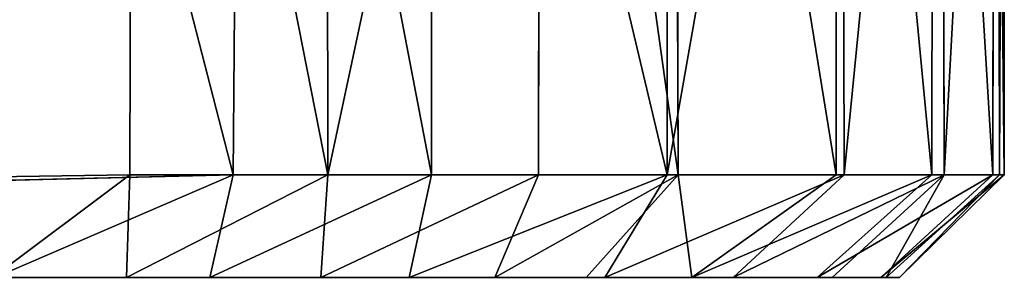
# Model space of a CAD drawing. Extents: x 0 to 35.8, y 0 to 27.5.
# Tile 12 of 256: x 5.362 to 6.097, y 0.707 to 0.9. Entities that reach past the tile are written whole.
import ezdxf

# ---------------------------------------------------------------- set-up
doc = ezdxf.new("R2010")
doc.units = 0
doc.header["$MEASUREMENT"] = 0
doc.layers.get('0').update_dxf_attribs({"color": 13, "linetype": 'CONTINUOUS'})
doc.layers.add('HDI8056C_KNOBS_-_1', color=252, linetype='CONTINUOUS')

# ---------------------------------------------------------------- blocks, each defined once
blk = doc.blocks.new('RGM8658UC_TRADECAD_V06_DXF')
at = {"layer": 'HDI8056C_KNOBS_-_1', "color": 0}
for p, q in [((5.4459, 1.5272, 3.8628), (5.4439, 0.7841, 3.865)), ((5.4459, 1.5272, 3.8628), (5.4439, 0.7841, 3.865)), ((5.5213, 0.7841, 1.9996), (5.5271, 1.5273, 2.0004)), ((5.5213, 0.7841, 1.9996), (5.5271, 1.5273, 2.0004)), ((5.592, 0.7841, 3.7921), (5.591, 1.5272, 3.7907)), ((5.592, 0.7841, 3.7921), (5.591, 1.5272, 3.7907)), ((5.6694, 1.5273, 2.0878), (5.6693, 0.7841, 2.0889)), ((5.6694, 1.5273, 2.0878), (5.6693, 0.7841, 2.0889)), ((5.7504, 1.5272, 3.6785), (5.7493, 0.7841, 3.6796)), ((5.7504, 1.5272, 3.6785), (5.7493, 0.7841, 3.6796)), ((5.8455, 0.7841, 2.2465), (5.8454, 1.5272, 2.2412)), ((5.8455, 0.7841, 2.2465), (5.8454, 1.5272, 2.2412)), ((5.8536, 0.7841, 3.5797), (5.8515, 1.5272, 3.5826)), ((5.8536, 0.7841, 3.5797), (5.8515, 1.5272, 3.5826)), ((5.9725, 1.5272, 3.4186), (5.9716, 0.7841, 3.418)), ((5.9725, 1.5272, 3.4186), (5.9716, 0.7841, 3.418)), ((5.9776, 0.7841, 2.4289), (5.976, 1.5271, 2.4296)), ((5.9776, 0.7841, 2.4289), (5.976, 1.5271, 2.4296)), ((6.0432, 0.7841, 3.2561), (6.0441, 1.5272, 3.2554)), ((6.0432, 0.7841, 3.2561), (6.0441, 1.5272, 3.2554)), ((6.0507, 1.5272, 2.6173), (6.0524, 0.7841, 2.6179)), ((6.0507, 1.5272, 2.6173), (6.0524, 0.7841, 2.6179)), ((6.0898, 1.5272, 3.0963), (6.0888, 0.7841, 3.0984)), ((6.0898, 1.5272, 3.0963), (6.0888, 0.7841, 3.0984)), ((6.0937, 0.7841, 2.7947), (6.0928, 1.5272, 2.7938)), ((6.0937, 0.7841, 2.7947), (6.0928, 1.5272, 2.7938)), ((6.0968, 1.5272, 2.9388), (6.0973, 0.7841, 2.9401)), ((6.0968, 1.5272, 2.9388), (6.0973, 0.7841, 2.9401)), ((5.5213, 0.7841, 1.9996), (5.3077, 0.7789, 1.9346)), ((5.5213, 0.7841, 1.9996), (5.3077, 0.7789, 1.9346)), ((5.4439, 0.7841, 3.865), (5.3254, 0.7823, 3.9023)), ((5.4439, 0.7841, 3.865), (5.3254, 0.7823, 3.9023)), ((5.4414, 0.7073, 3.7688), (5.4439, 0.7841, 3.865)), ((5.4414, 0.7073, 3.7688), (5.4439, 0.7841, 3.865)), ((5.592, 0.7841, 3.7921), (5.4439, 0.7841, 3.865)), ((5.592, 0.7841, 3.7921), (5.4439, 0.7841, 3.865)), ((5.5037, 0.7073, 2.0833), (5.5213, 0.7841, 1.9996)), ((5.5037, 0.7073, 2.0833), (5.5213, 0.7841, 1.9996)), ((5.5213, 0.7841, 1.9996), (5.6693, 0.7841, 2.0889)), ((5.5213, 0.7841, 1.9996), (5.6693, 0.7841, 2.0889)), ((5.5867, 0.7073, 3.6966), (5.592, 0.7841, 3.7921)), ((5.5867, 0.7073, 3.6966), (5.592, 0.7841, 3.7921)), ((5.7493, 0.7841, 3.6796), (5.592, 0.7841, 3.7921)), ((5.7493, 0.7841, 3.6796), (5.592, 0.7841, 3.7921)), ((5.6693, 0.7841, 2.0889), (5.6526, 0.7073, 2.1737)), ((5.6693, 0.7841, 2.0889), (5.6526, 0.7073, 2.1737)), ((5.6693, 0.7841, 2.0889), (5.8455, 0.7841, 2.2465)), ((5.6693, 0.7841, 2.0889), (5.8455, 0.7841, 2.2465)), ((5.7493, 0.7841, 3.6796), (5.7167, 0.7073, 3.5848)), ((5.7493, 0.7841, 3.6796), (5.7167, 0.7073, 3.5848)), ((5.8536, 0.7841, 3.5797), (5.7493, 0.7841, 3.6796)), ((5.8536, 0.7841, 3.5797), (5.7493, 0.7841, 3.6796)), ((5.7848, 0.7073, 3.5194), (5.8536, 0.7841, 3.5797)), ((5.7848, 0.7073, 3.5194), (5.8536, 0.7841, 3.5797)), ((5.7988, 0.7073, 2.3124), (5.8455, 0.7841, 2.2465)), ((5.7988, 0.7073, 2.3124), (5.8455, 0.7841, 2.2465)), ((5.8455, 0.7841, 2.2465), (5.9776, 0.7841, 2.4289)), ((5.8455, 0.7841, 2.2465), (5.9776, 0.7841, 2.4289)), ((5.9716, 0.7841, 3.418), (5.8536, 0.7841, 3.5797)), ((5.9716, 0.7841, 3.418), (5.8536, 0.7841, 3.5797)), ((5.9716, 0.7841, 3.418), (5.8639, 0.7073, 3.4186)), ((5.9716, 0.7841, 3.418), (5.8639, 0.7073, 3.4186)), ((5.9776, 0.7841, 2.4289), (5.8947, 0.7073, 2.4524)), ((5.9776, 0.7841, 2.4289), (5.8947, 0.7073, 2.4524)), ((5.9575, 0.7073, 3.2384), (6.0432, 0.7841, 3.2561)), ((5.9575, 0.7073, 3.2384), (6.0432, 0.7841, 3.2561)), ((5.9688, 0.7073, 2.6034), (6.0524, 0.7841, 2.6179)), ((5.9688, 0.7073, 2.6034), (6.0524, 0.7841, 2.6179)), ((6.0432, 0.7841, 3.2561), (5.9716, 0.7841, 3.418)), ((6.0432, 0.7841, 3.2561), (5.9716, 0.7841, 3.418)), ((5.9776, 0.7841, 2.4289), (6.0524, 0.7841, 2.6179)), ((5.9776, 0.7841, 2.4289), (6.0524, 0.7841, 2.6179)), ((6.0888, 0.7841, 3.0984), (6.005, 0.7073, 3.0658)), ((6.0888, 0.7841, 3.0984), (6.005, 0.7073, 3.0658)), ((6.0937, 0.7841, 2.7947), (6.0091, 0.7073, 2.7671)), ((6.0937, 0.7841, 2.7947), (6.0091, 0.7073, 2.7671)), ((6.0191, 0.7073, 2.9153), (6.0973, 0.7841, 2.9401)), ((6.0191, 0.7073, 2.9153), (6.0973, 0.7841, 2.9401)), ((6.0888, 0.7841, 3.0984), (6.0432, 0.7841, 3.2561)), ((6.0888, 0.7841, 3.0984), (6.0432, 0.7841, 3.2561)), ((6.0524, 0.7841, 2.6179), (6.0937, 0.7841, 2.7947)), ((6.0524, 0.7841, 2.6179), (6.0937, 0.7841, 2.7947)), ((6.0973, 0.7841, 2.9401), (6.0888, 0.7841, 3.0984)), ((6.0973, 0.7841, 2.9401), (6.0888, 0.7841, 3.0984)), ((6.0973, 0.7841, 2.9401), (6.0937, 0.7841, 2.7947)), ((6.0973, 0.7841, 2.9401), (6.0937, 0.7841, 2.7947)), ((5.4355, 0.7073, 3.4472), (5.3376, 0.7073, 3.4554)), ((5.4355, 0.7073, 3.4472), (5.3376, 0.7073, 3.4554)), ((5.4348, 0.7073, 3.1976), (5.3376, 0.7073, 3.2064)), ((5.3376, 0.7073, 2.9858), (5.4349, 0.7073, 2.9809)), ((5.4354, 0.7073, 2.7328), (5.3376, 0.7073, 2.7191)), ((5.4354, 0.7073, 2.7328), (5.3376, 0.7073, 2.7191)), ((5.3376, 0.7073, 2.9858), (5.4349, 0.7073, 2.9809)), ((5.4348, 0.7073, 3.1976), (5.3376, 0.7073, 3.2064)), ((5.4505, 0.7073, 2.5233), (5.338, 0.7073, 2.488)), ((5.4505, 0.7073, 2.5233), (5.338, 0.7073, 2.488)), ((5.3391, 0.7073, 2.2676), (5.4692, 0.7073, 2.3054)), ((5.3391, 0.7073, 2.2676), (5.4692, 0.7073, 2.3054)), ((5.3413, 0.7073, 3.8133), (5.4414, 0.7073, 3.7688)), ((5.3413, 0.7073, 3.8133), (5.4414, 0.7073, 3.7688)), ((5.3431, 0.7073, 2.0187), (5.5037, 0.7073, 2.0833)), ((5.3431, 0.7073, 2.0187), (5.5037, 0.7073, 2.0833)), ((5.4355, 0.7073, 3.4472), (5.4348, 0.7073, 3.1976)), ((5.4348, 0.7073, 3.1976), (5.5809, 0.7073, 3.204)), ((5.4349, 0.7073, 2.9809), (5.4348, 0.7073, 3.1976)), ((5.4348, 0.7073, 3.1976), (5.5809, 0.7073, 3.204)), ((5.4355, 0.7073, 3.4472), (5.4348, 0.7073, 3.1976)), ((5.4349, 0.7073, 2.9809), (5.4348, 0.7073, 3.1976)), ((5.4349, 0.7073, 2.9809), (5.5807, 0.7073, 2.9881)), ((5.4354, 0.7073, 2.7328), (5.4349, 0.7073, 2.9809)), ((5.4349, 0.7073, 2.9809), (5.5807, 0.7073, 2.9881)), ((5.4354, 0.7073, 2.7328), (5.4349, 0.7073, 2.9809)), ((5.4354, 0.7073, 2.7328), (5.5941, 0.7073, 2.7704)), ((5.4505, 0.7073, 2.5233), (5.4354, 0.7073, 2.7328)), ((5.4354, 0.7073, 2.7328), (5.5941, 0.7073, 2.7704)), ((5.4505, 0.7073, 2.5233), (5.4354, 0.7073, 2.7328)), ((5.4414, 0.7073, 3.7688), (5.4355, 0.7073, 3.4472)), ((5.4355, 0.7073, 3.4472), (5.5749, 0.7073, 3.4399)), ((5.4355, 0.7073, 3.4472), (5.5749, 0.7073, 3.4399)), ((5.4414, 0.7073, 3.7688), (5.4355, 0.7073, 3.4472)), ((5.4414, 0.7073, 3.7688), (5.5867, 0.7073, 3.6966)), ((5.4414, 0.7073, 3.7688), (5.5867, 0.7073, 3.6966)), ((5.6061, 0.7073, 2.5689), (5.4505, 0.7073, 2.5233)), ((5.4692, 0.7073, 2.3054), (5.4505, 0.7073, 2.5233)), ((5.6061, 0.7073, 2.5689), (5.4505, 0.7073, 2.5233)), ((5.4692, 0.7073, 2.3054), (5.4505, 0.7073, 2.5233)), ((5.4692, 0.7073, 2.3054), (5.6213, 0.7073, 2.3662)), ((5.5037, 0.7073, 2.0833), (5.4692, 0.7073, 2.3054)), ((5.5037, 0.7073, 2.0833), (5.4692, 0.7073, 2.3054)), ((5.4692, 0.7073, 2.3054), (5.6213, 0.7073, 2.3662)), ((5.6526, 0.7073, 2.1737), (5.5037, 0.7073, 2.0833)), ((5.6526, 0.7073, 2.1737), (5.5037, 0.7073, 2.0833)), ((5.5749, 0.7073, 3.4399), (5.7228, 0.7073, 3.4195)), ((5.5809, 0.7073, 3.204), (5.5749, 0.7073, 3.4399)), ((5.5809, 0.7073, 3.204), (5.5749, 0.7073, 3.4399)), ((5.5867, 0.7073, 3.6966), (5.5749, 0.7073, 3.4399)), ((5.5749, 0.7073, 3.4399), (5.7228, 0.7073, 3.4195)), ((5.5867, 0.7073, 3.6966), (5.5749, 0.7073, 3.4399)), ((5.5807, 0.7073, 2.9881), (5.8098, 0.7073, 3.0286)), ((5.5941, 0.7073, 2.7704), (5.5807, 0.7073, 2.9881)), ((5.5941, 0.7073, 2.7704), (5.5807, 0.7073, 2.9881)), ((5.5809, 0.7073, 3.204), (5.5807, 0.7073, 2.9881)), ((5.5807, 0.7073, 2.9881), (5.8098, 0.7073, 3.0286)), ((5.5809, 0.7073, 3.204), (5.5807, 0.7073, 2.9881)), ((5.7948, 0.7073, 3.2191), (5.5809, 0.7073, 3.204)), ((5.7948, 0.7073, 3.2191), (5.5809, 0.7073, 3.204)), ((5.5867, 0.7073, 3.6966), (5.7167, 0.7073, 3.5848)), ((5.5867, 0.7073, 3.6966), (5.7167, 0.7073, 3.5848)), ((5.5941, 0.7073, 2.7704), (5.6061, 0.7073, 2.5689)), ((5.8208, 0.7073, 2.8445), (5.5941, 0.7073, 2.7704)), ((5.5941, 0.7073, 2.7704), (5.6061, 0.7073, 2.5689)), ((5.8208, 0.7073, 2.8445), (5.5941, 0.7073, 2.7704)), ((5.8113, 0.7073, 2.6701), (5.6061, 0.7073, 2.5689)), ((5.6213, 0.7073, 2.3662), (5.6061, 0.7073, 2.5689)), ((5.8113, 0.7073, 2.6701), (5.6061, 0.7073, 2.5689)), ((5.6213, 0.7073, 2.3662), (5.6061, 0.7073, 2.5689)), ((5.6213, 0.7073, 2.3662), (5.7843, 0.7073, 2.4836)), ((5.6526, 0.7073, 2.1737), (5.6213, 0.7073, 2.3662)), ((5.6526, 0.7073, 2.1737), (5.6213, 0.7073, 2.3662)), ((5.6213, 0.7073, 2.3662), (5.7843, 0.7073, 2.4836)), ((5.7988, 0.7073, 2.3124), (5.6526, 0.7073, 2.1737)), ((5.7988, 0.7073, 2.3124), (5.6526, 0.7073, 2.1737)), ((5.7167, 0.7073, 3.5848), (5.7848, 0.7073, 3.5194)), ((5.7228, 0.7073, 3.4195), (5.7167, 0.7073, 3.5848)), ((5.7228, 0.7073, 3.4195), (5.7167, 0.7073, 3.5848)), ((5.7167, 0.7073, 3.5848), (5.7848, 0.7073, 3.5194)), ((5.7228, 0.7073, 3.4195), (5.7948, 0.7073, 3.2191)), ((5.8639, 0.7073, 3.4186), (5.7228, 0.7073, 3.4195)), ((5.8639, 0.7073, 3.4186), (5.7228, 0.7073, 3.4195)), ((5.7228, 0.7073, 3.4195), (5.7948, 0.7073, 3.2191)), ((5.7843, 0.7073, 2.4836), (5.7988, 0.7073, 2.3124)), ((5.7843, 0.7073, 2.4836), (5.9688, 0.7073, 2.6034)), ((5.7843, 0.7073, 2.4836), (5.7988, 0.7073, 2.3124)), ((5.7843, 0.7073, 2.4836), (5.9688, 0.7073, 2.6034)), ((5.7843, 0.7073, 2.4836), (5.8113, 0.7073, 2.6701)), ((5.7843, 0.7073, 2.4836), (5.8113, 0.7073, 2.6701)), ((5.7848, 0.7073, 3.5194), (5.8639, 0.7073, 3.4186)), ((5.7848, 0.7073, 3.5194), (5.8639, 0.7073, 3.4186)), ((5.9575, 0.7073, 3.2384), (5.7948, 0.7073, 3.2191)), ((5.8098, 0.7073, 3.0286), (5.7948, 0.7073, 3.2191)), ((5.9575, 0.7073, 3.2384), (5.7948, 0.7073, 3.2191)), ((5.8098, 0.7073, 3.0286), (5.7948, 0.7073, 3.2191)), ((5.8947, 0.7073, 2.4524), (5.7988, 0.7073, 2.3124)), ((5.8947, 0.7073, 2.4524), (5.7988, 0.7073, 2.3124)), ((5.8098, 0.7073, 3.0286), (5.8208, 0.7073, 2.8445)), ((5.8098, 0.7073, 3.0286), (6.005, 0.7073, 3.0658)), ((5.8098, 0.7073, 3.0286), (5.8208, 0.7073, 2.8445)), ((5.8098, 0.7073, 3.0286), (6.005, 0.7073, 3.0658)), ((5.8208, 0.7073, 2.8445), (5.8113, 0.7073, 2.6701)), ((6.0091, 0.7073, 2.7671), (5.8113, 0.7073, 2.6701)), ((5.8208, 0.7073, 2.8445), (5.8113, 0.7073, 2.6701)), ((6.0091, 0.7073, 2.7671), (5.8113, 0.7073, 2.6701)), ((6.0191, 0.7073, 2.9153), (5.8208, 0.7073, 2.8445)), ((6.0191, 0.7073, 2.9153), (5.8208, 0.7073, 2.8445)), ((5.8639, 0.7073, 3.4186), (5.9575, 0.7073, 3.2384)), ((5.8639, 0.7073, 3.4186), (5.9575, 0.7073, 3.2384)), ((5.9688, 0.7073, 2.6034), (5.8947, 0.7073, 2.4524)), ((5.9688, 0.7073, 2.6034), (5.8947, 0.7073, 2.4524)), ((5.9575, 0.7073, 3.2384), (6.005, 0.7073, 3.0658)), ((5.9575, 0.7073, 3.2384), (6.005, 0.7073, 3.0658)), ((5.9688, 0.7073, 2.6034), (6.0091, 0.7073, 2.7671)), ((5.9688, 0.7073, 2.6034), (6.0091, 0.7073, 2.7671)), ((6.005, 0.7073, 3.0658), (6.0191, 0.7073, 2.9153)), ((6.005, 0.7073, 3.0658), (6.0191, 0.7073, 2.9153)), ((6.0191, 0.7073, 2.9153), (6.0091, 0.7073, 2.7671)), ((6.0191, 0.7073, 2.9153), (6.0091, 0.7073, 2.7671))]:
    blk.add_line(p, q, dxfattribs=at)
at = {"layer": 'HDI8056C_KNOBS_-_1', "color": 252}
mesh = blk.add_polyface(dxfattribs=at)
corners = [(5.5213, 0.7841, 1.9996), (5.3298, 1.5273, 1.9365), (5.3077, 0.7789, 1.9346), (5.5271, 1.5273, 2.0004)]
mesh.append_faces([[corners[k] for k in face] for face in [(0, 1, 2), (1, 0, 3)]], dxfattribs={"vtx0": -1, "color": 252})
mesh = blk.add_polyface(dxfattribs=at)
corners = [(5.4459, 1.5272, 3.8628), (5.3254, 0.7823, 3.9023), (5.3254, 1.5271, 3.9009), (5.4439, 0.7841, 3.865)]
mesh.append_faces([[corners[k] for k in face] for face in [(0, 1, 2), (1, 0, 3)]], dxfattribs={"vtx0": -1, "color": 252})
mesh = blk.add_polyface(dxfattribs=at)
corners = [(5.4459, 1.5272, 3.8628), (5.592, 0.7841, 3.7921), (5.4439, 0.7841, 3.865), (5.591, 1.5272, 3.7907)]
mesh.append_faces([[corners[k] for k in face] for face in [(0, 1, 2), (1, 0, 3)]], dxfattribs={"vtx0": -1, "color": 252})
mesh = blk.add_polyface(dxfattribs=at)
corners = [(5.6693, 0.7841, 2.0889), (5.5271, 1.5273, 2.0004), (5.5213, 0.7841, 1.9996), (5.6694, 1.5273, 2.0878)]
mesh.append_faces([[corners[k] for k in face] for face in [(0, 1, 2), (1, 0, 3)]], dxfattribs={"vtx0": -1, "color": 252})
mesh = blk.add_polyface(dxfattribs=at)
corners = [(5.7504, 1.5272, 3.6785), (5.592, 0.7841, 3.7921), (5.591, 1.5272, 3.7907), (5.7493, 0.7841, 3.6796)]
mesh.append_faces([[corners[k] for k in face] for face in [(0, 1, 2), (1, 0, 3)]], dxfattribs={"vtx0": -1, "color": 252})
mesh = blk.add_polyface(dxfattribs=at)
corners = [(5.8455, 0.7841, 2.2465), (5.6694, 1.5273, 2.0878), (5.6693, 0.7841, 2.0889), (5.8454, 1.5272, 2.2412)]
mesh.append_faces([[corners[k] for k in face] for face in [(0, 1, 2), (1, 0, 3)]], dxfattribs={"vtx0": -1, "color": 252})
mesh = blk.add_polyface(dxfattribs=at)
corners = [(5.7504, 1.5272, 3.6785), (5.8536, 0.7841, 3.5797), (5.7493, 0.7841, 3.6796), (5.8515, 1.5272, 3.5826)]
mesh.append_faces([[corners[k] for k in face] for face in [(0, 1, 2), (1, 0, 3)]], dxfattribs={"vtx0": -1, "color": 252})
mesh = blk.add_polyface(dxfattribs=at)
corners = [(5.8454, 1.5272, 2.2412), (5.8455, 0.7841, 2.2465), (5.976, 1.5271, 2.4296)]
mesh.append_faces([[corners[k] for k in face] for face in [(0, 1, 2)]], dxfattribs={"color": 252})
mesh = blk.add_polyface(dxfattribs=at)
corners = [(5.976, 1.5271, 2.4296), (5.8455, 0.7841, 2.2465), (5.9776, 0.7841, 2.4289)]
mesh.append_faces([[corners[k] for k in face] for face in [(0, 1, 2)]], dxfattribs={"color": 252})
mesh = blk.add_polyface(dxfattribs=at)
corners = [(5.8515, 1.5272, 3.5826), (5.9716, 0.7841, 3.418), (5.8536, 0.7841, 3.5797), (5.9725, 1.5272, 3.4186)]
mesh.append_faces([[corners[k] for k in face] for face in [(0, 1, 2), (1, 0, 3)]], dxfattribs={"vtx0": -1, "color": 252})
mesh = blk.add_polyface(dxfattribs=at)
corners = [(5.9725, 1.5272, 3.4186), (6.0432, 0.7841, 3.2561), (5.9716, 0.7841, 3.418), (6.0441, 1.5272, 3.2554)]
mesh.append_faces([[corners[k] for k in face] for face in [(0, 1, 2), (1, 0, 3)]], dxfattribs={"vtx0": -1, "color": 252})
mesh = blk.add_polyface(dxfattribs=at)
corners = [(6.0507, 1.5272, 2.6173), (5.9776, 0.7841, 2.4289), (6.0524, 0.7841, 2.6179), (5.976, 1.5271, 2.4296)]
mesh.append_faces([[corners[k] for k in face] for face in [(0, 1, 2), (1, 0, 3)]], dxfattribs={"vtx0": -1, "color": 252})
mesh = blk.add_polyface(dxfattribs=at)
corners = [(6.0441, 1.5272, 3.2554), (6.0888, 0.7841, 3.0984), (6.0432, 0.7841, 3.2561), (6.0898, 1.5272, 3.0963)]
mesh.append_faces([[corners[k] for k in face] for face in [(0, 1, 2), (1, 0, 3)]], dxfattribs={"vtx0": -1, "color": 252})
mesh = blk.add_polyface(dxfattribs=at)
corners = [(6.0928, 1.5272, 2.7938), (6.0524, 0.7841, 2.6179), (6.0937, 0.7841, 2.7947), (6.0507, 1.5272, 2.6173)]
mesh.append_faces([[corners[k] for k in face] for face in [(0, 1, 2), (1, 0, 3)]], dxfattribs={"vtx0": -1, "color": 252})
mesh = blk.add_polyface(dxfattribs=at)
corners = [(6.0898, 1.5272, 3.0963), (6.0973, 0.7841, 2.9401), (6.0888, 0.7841, 3.0984), (6.0968, 1.5272, 2.9388)]
mesh.append_faces([[corners[k] for k in face] for face in [(0, 1, 2), (1, 0, 3)]], dxfattribs={"vtx0": -1, "color": 252})
mesh = blk.add_polyface(dxfattribs=at)
corners = [(6.0968, 1.5272, 2.9388), (6.0937, 0.7841, 2.7947), (6.0973, 0.7841, 2.9401), (6.0928, 1.5272, 2.7938)]
mesh.append_faces([[corners[k] for k in face] for face in [(0, 1, 2), (1, 0, 3)]], dxfattribs={"vtx0": -1, "color": 252})
mesh = blk.add_polyface(dxfattribs=at)
corners = [(5.3431, 0.7073, 2.0187), (5.5213, 0.7841, 1.9996), (5.3077, 0.7789, 1.9346)]
mesh.append_faces([[corners[k] for k in face] for face in [(0, 1, 2)]], dxfattribs={"color": 252})
mesh = blk.add_polyface(dxfattribs=at)
corners = [(5.3254, 0.7823, 3.9023), (5.4439, 0.7841, 3.865), (5.3413, 0.7073, 3.8133)]
mesh.append_faces([[corners[k] for k in face] for face in [(0, 1, 2)]], dxfattribs={"color": 252})
mesh = blk.add_polyface(dxfattribs=at)
corners = [(5.4439, 0.7841, 3.865), (5.4414, 0.7073, 3.7688), (5.3413, 0.7073, 3.8133)]
mesh.append_faces([[corners[k] for k in face] for face in [(0, 1, 2)]], dxfattribs={"color": 252})
mesh = blk.add_polyface(dxfattribs=at)
corners = [(5.5037, 0.7073, 2.0833), (5.5213, 0.7841, 1.9996), (5.3431, 0.7073, 2.0187)]
mesh.append_faces([[corners[k] for k in face] for face in [(0, 1, 2)]], dxfattribs={"color": 252})
mesh = blk.add_polyface(dxfattribs=at)
corners = [(5.4414, 0.7073, 3.7688), (5.592, 0.7841, 3.7921), (5.5867, 0.7073, 3.6966), (5.4439, 0.7841, 3.865)]
mesh.append_faces([[corners[k] for k in face] for face in [(0, 1, 2), (1, 0, 3)]], dxfattribs={"vtx0": -1, "color": 252})
mesh = blk.add_polyface(dxfattribs=at)
corners = [(5.5037, 0.7073, 2.0833), (5.6693, 0.7841, 2.0889), (5.5213, 0.7841, 1.9996), (5.6526, 0.7073, 2.1737)]
mesh.append_faces([[corners[k] for k in face] for face in [(0, 1, 2), (1, 0, 3)]], dxfattribs={"vtx0": -1, "color": 252})
mesh = blk.add_polyface(dxfattribs=at)
corners = [(5.5867, 0.7073, 3.6966), (5.7493, 0.7841, 3.6796), (5.7167, 0.7073, 3.5848)]
mesh.append_faces([[corners[k] for k in face] for face in [(0, 1, 2)]], dxfattribs={"color": 252})
mesh = blk.add_polyface(dxfattribs=at)
corners = [(5.592, 0.7841, 3.7921), (5.7493, 0.7841, 3.6796), (5.5867, 0.7073, 3.6966)]
mesh.append_faces([[corners[k] for k in face] for face in [(0, 1, 2)]], dxfattribs={"color": 252})
mesh = blk.add_polyface(dxfattribs=at)
corners = [(5.8455, 0.7841, 2.2465), (5.6693, 0.7841, 2.0889), (5.6526, 0.7073, 2.1737)]
mesh.append_faces([[corners[k] for k in face] for face in [(0, 1, 2)]], dxfattribs={"color": 252})
mesh = blk.add_polyface(dxfattribs=at)
corners = [(5.7988, 0.7073, 2.3124), (5.8455, 0.7841, 2.2465), (5.6526, 0.7073, 2.1737)]
mesh.append_faces([[corners[k] for k in face] for face in [(0, 1, 2)]], dxfattribs={"color": 252})
mesh = blk.add_polyface(dxfattribs=at)
corners = [(5.7167, 0.7073, 3.5848), (5.8536, 0.7841, 3.5797), (5.7848, 0.7073, 3.5194), (5.7493, 0.7841, 3.6796)]
mesh.append_faces([[corners[k] for k in face] for face in [(0, 1, 2), (1, 0, 3)]], dxfattribs={"vtx0": -1, "color": 252})
mesh = blk.add_polyface(dxfattribs=at)
corners = [(5.8536, 0.7841, 3.5797), (5.8639, 0.7073, 3.4186), (5.7848, 0.7073, 3.5194)]
mesh.append_faces([[corners[k] for k in face] for face in [(0, 1, 2)]], dxfattribs={"color": 252})
mesh = blk.add_polyface(dxfattribs=at)
corners = [(5.9776, 0.7841, 2.4289), (5.8455, 0.7841, 2.2465), (5.7988, 0.7073, 2.3124)]
mesh.append_faces([[corners[k] for k in face] for face in [(0, 1, 2)]], dxfattribs={"color": 252})
mesh = blk.add_polyface(dxfattribs=at)
corners = [(5.8947, 0.7073, 2.4524), (5.9776, 0.7841, 2.4289), (5.7988, 0.7073, 2.3124)]
mesh.append_faces([[corners[k] for k in face] for face in [(0, 1, 2)]], dxfattribs={"color": 252})
mesh = blk.add_polyface(dxfattribs=at)
corners = [(5.8536, 0.7841, 3.5797), (5.9716, 0.7841, 3.418), (5.8639, 0.7073, 3.4186)]
mesh.append_faces([[corners[k] for k in face] for face in [(0, 1, 2)]], dxfattribs={"color": 252})
mesh = blk.add_polyface(dxfattribs=at)
corners = [(5.8639, 0.7073, 3.4186), (6.0432, 0.7841, 3.2561), (5.9575, 0.7073, 3.2384)]
mesh.append_faces([[corners[k] for k in face] for face in [(0, 1, 2)]], dxfattribs={"color": 252})
mesh = blk.add_polyface(dxfattribs=at)
corners = [(5.8639, 0.7073, 3.4186), (5.9716, 0.7841, 3.418), (6.0432, 0.7841, 3.2561)]
mesh.append_faces([[corners[k] for k in face] for face in [(0, 1, 2)]], dxfattribs={"color": 252})
mesh = blk.add_polyface(dxfattribs=at)
corners = [(6.0524, 0.7841, 2.6179), (5.9776, 0.7841, 2.4289), (5.8947, 0.7073, 2.4524)]
mesh.append_faces([[corners[k] for k in face] for face in [(0, 1, 2)]], dxfattribs={"color": 252})
mesh = blk.add_polyface(dxfattribs=at)
corners = [(6.0524, 0.7841, 2.6179), (5.8947, 0.7073, 2.4524), (5.9688, 0.7073, 2.6034)]
mesh.append_faces([[corners[k] for k in face] for face in [(0, 1, 2)]], dxfattribs={"color": 252})
mesh = blk.add_polyface(dxfattribs=at)
corners = [(5.9575, 0.7073, 3.2384), (6.0888, 0.7841, 3.0984), (6.005, 0.7073, 3.0658), (6.0432, 0.7841, 3.2561)]
mesh.append_faces([[corners[k] for k in face] for face in [(0, 1, 2), (1, 0, 3)]], dxfattribs={"vtx0": -1, "color": 252})
mesh = blk.add_polyface(dxfattribs=at)
corners = [(6.0091, 0.7073, 2.7671), (6.0524, 0.7841, 2.6179), (5.9688, 0.7073, 2.6034), (6.0937, 0.7841, 2.7947)]
mesh.append_faces([[corners[k] for k in face] for face in [(0, 1, 2), (1, 0, 3)]], dxfattribs={"vtx0": -1, "color": 252})
mesh = blk.add_polyface(dxfattribs=at)
corners = [(6.005, 0.7073, 3.0658), (6.0973, 0.7841, 2.9401), (6.0191, 0.7073, 2.9153)]
mesh.append_faces([[corners[k] for k in face] for face in [(0, 1, 2)]], dxfattribs={"color": 252})
mesh = blk.add_polyface(dxfattribs=at)
corners = [(6.0888, 0.7841, 3.0984), (6.0973, 0.7841, 2.9401), (6.005, 0.7073, 3.0658)]
mesh.append_faces([[corners[k] for k in face] for face in [(0, 1, 2)]], dxfattribs={"color": 252})
mesh = blk.add_polyface(dxfattribs=at)
corners = [(6.0191, 0.7073, 2.9153), (6.0937, 0.7841, 2.7947), (6.0091, 0.7073, 2.7671)]
mesh.append_faces([[corners[k] for k in face] for face in [(0, 1, 2)]], dxfattribs={"color": 252})
mesh = blk.add_polyface(dxfattribs=at)
corners = [(6.0973, 0.7841, 2.9401), (6.0937, 0.7841, 2.7947), (6.0191, 0.7073, 2.9153)]
mesh.append_faces([[corners[k] for k in face] for face in [(0, 1, 2)]], dxfattribs={"color": 252})
mesh = blk.add_polyface(dxfattribs=at)
corners = [(5.3376, 0.7073, 3.4554), (5.4414, 0.7073, 3.7688), (5.4355, 0.7073, 3.4472), (5.3413, 0.7073, 3.8133)]
mesh.append_faces([[corners[k] for k in face] for face in [(0, 1, 2), (1, 0, 3)]], dxfattribs={"vtx0": -1, "color": 252})
mesh = blk.add_polyface(dxfattribs=at)
corners = [(5.3376, 0.7073, 3.2064), (5.4355, 0.7073, 3.4472), (5.4348, 0.7073, 3.1976), (5.3376, 0.7073, 3.4554)]
mesh.append_faces([[corners[k] for k in face] for face in [(0, 1, 2), (1, 0, 3)]], dxfattribs={"vtx0": -1, "color": 252})
mesh = blk.add_polyface(dxfattribs=at)
corners = [(5.3376, 0.7073, 2.9858), (5.4354, 0.7073, 2.7328), (5.3376, 0.7073, 2.7191), (5.4349, 0.7073, 2.9809)]
mesh.append_faces([[corners[k] for k in face] for face in [(0, 1, 2), (1, 0, 3)]], dxfattribs={"vtx0": -1, "color": 252})
mesh = blk.add_polyface(dxfattribs=at)
corners = [(5.3376, 0.7073, 2.7191), (5.4505, 0.7073, 2.5233), (5.338, 0.7073, 2.488), (5.4354, 0.7073, 2.7328)]
mesh.append_faces([[corners[k] for k in face] for face in [(0, 1, 2), (1, 0, 3)]], dxfattribs={"vtx0": -1, "color": 252})
mesh = blk.add_polyface(dxfattribs=at)
corners = [(5.3376, 0.7073, 2.9858), (5.4348, 0.7073, 3.1976), (5.4349, 0.7073, 2.9809), (5.3376, 0.7073, 3.2064)]
mesh.append_faces([[corners[k] for k in face] for face in [(0, 1, 2), (1, 0, 3)]], dxfattribs={"vtx0": -1, "color": 252})
mesh = blk.add_polyface(dxfattribs=at)
corners = [(5.338, 0.7073, 2.488), (5.4692, 0.7073, 2.3054), (5.3391, 0.7073, 2.2676), (5.4505, 0.7073, 2.5233)]
mesh.append_faces([[corners[k] for k in face] for face in [(0, 1, 2), (1, 0, 3)]], dxfattribs={"vtx0": -1, "color": 252})
mesh = blk.add_polyface(dxfattribs=at)
corners = [(5.3391, 0.7073, 2.2676), (5.5037, 0.7073, 2.0833), (5.3431, 0.7073, 2.0187), (5.4692, 0.7073, 2.3054)]
mesh.append_faces([[corners[k] for k in face] for face in [(0, 1, 2), (1, 0, 3)]], dxfattribs={"vtx0": -1, "color": 252})
mesh = blk.add_polyface(dxfattribs=at)
corners = [(5.4348, 0.7073, 3.1976), (5.5807, 0.7073, 2.9881), (5.4349, 0.7073, 2.9809), (5.5809, 0.7073, 3.204)]
mesh.append_faces([[corners[k] for k in face] for face in [(0, 1, 2), (1, 0, 3)]], dxfattribs={"vtx0": -1, "color": 252})
mesh = blk.add_polyface(dxfattribs=at)
corners = [(5.4355, 0.7073, 3.4472), (5.5809, 0.7073, 3.204), (5.4348, 0.7073, 3.1976), (5.5749, 0.7073, 3.4399)]
mesh.append_faces([[corners[k] for k in face] for face in [(0, 1, 2), (1, 0, 3)]], dxfattribs={"vtx0": -1, "color": 252})
mesh = blk.add_polyface(dxfattribs=at)
corners = [(5.4349, 0.7073, 2.9809), (5.5941, 0.7073, 2.7704), (5.4354, 0.7073, 2.7328), (5.5807, 0.7073, 2.9881)]
mesh.append_faces([[corners[k] for k in face] for face in [(0, 1, 2), (1, 0, 3)]], dxfattribs={"vtx0": -1, "color": 252})
mesh = blk.add_polyface(dxfattribs=at)
corners = [(5.4354, 0.7073, 2.7328), (5.6061, 0.7073, 2.5689), (5.4505, 0.7073, 2.5233), (5.5941, 0.7073, 2.7704)]
mesh.append_faces([[corners[k] for k in face] for face in [(0, 1, 2), (1, 0, 3)]], dxfattribs={"vtx0": -1, "color": 252})
mesh = blk.add_polyface(dxfattribs=at)
corners = [(5.4355, 0.7073, 3.4472), (5.5867, 0.7073, 3.6966), (5.5749, 0.7073, 3.4399), (5.4414, 0.7073, 3.7688)]
mesh.append_faces([[corners[k] for k in face] for face in [(0, 1, 2), (1, 0, 3)]], dxfattribs={"vtx0": -1, "color": 252})
mesh = blk.add_polyface(dxfattribs=at)
corners = [(5.4505, 0.7073, 2.5233), (5.6213, 0.7073, 2.3662), (5.4692, 0.7073, 2.3054), (5.6061, 0.7073, 2.5689)]
mesh.append_faces([[corners[k] for k in face] for face in [(0, 1, 2), (1, 0, 3)]], dxfattribs={"vtx0": -1, "color": 252})
mesh = blk.add_polyface(dxfattribs=at)
corners = [(5.4692, 0.7073, 2.3054), (5.6526, 0.7073, 2.1737), (5.5037, 0.7073, 2.0833), (5.6213, 0.7073, 2.3662)]
mesh.append_faces([[corners[k] for k in face] for face in [(0, 1, 2), (1, 0, 3)]], dxfattribs={"vtx0": -1, "color": 252})
mesh = blk.add_polyface(dxfattribs=at)
corners = [(5.5749, 0.7073, 3.4399), (5.7948, 0.7073, 3.2191), (5.5809, 0.7073, 3.204), (5.7228, 0.7073, 3.4195)]
mesh.append_faces([[corners[k] for k in face] for face in [(0, 1, 2), (1, 0, 3)]], dxfattribs={"vtx0": -1, "color": 252})
mesh = blk.add_polyface(dxfattribs=at)
corners = [(5.5749, 0.7073, 3.4399), (5.7167, 0.7073, 3.5848), (5.7228, 0.7073, 3.4195), (5.5867, 0.7073, 3.6966)]
mesh.append_faces([[corners[k] for k in face] for face in [(0, 1, 2), (1, 0, 3)]], dxfattribs={"vtx0": -1, "color": 252})
mesh = blk.add_polyface(dxfattribs=at)
corners = [(5.5807, 0.7073, 2.9881), (5.8208, 0.7073, 2.8445), (5.5941, 0.7073, 2.7704), (5.8098, 0.7073, 3.0286)]
mesh.append_faces([[corners[k] for k in face] for face in [(0, 1, 2), (1, 0, 3)]], dxfattribs={"vtx0": -1, "color": 252})
mesh = blk.add_polyface(dxfattribs=at)
corners = [(5.5809, 0.7073, 3.204), (5.8098, 0.7073, 3.0286), (5.5807, 0.7073, 2.9881), (5.7948, 0.7073, 3.2191)]
mesh.append_faces([[corners[k] for k in face] for face in [(0, 1, 2), (1, 0, 3)]], dxfattribs={"vtx0": -1, "color": 252})
mesh = blk.add_polyface(dxfattribs=at)
corners = [(5.5941, 0.7073, 2.7704), (5.8113, 0.7073, 2.6701), (5.6061, 0.7073, 2.5689), (5.8208, 0.7073, 2.8445)]
mesh.append_faces([[corners[k] for k in face] for face in [(0, 1, 2), (1, 0, 3)]], dxfattribs={"vtx0": -1, "color": 252})
mesh = blk.add_polyface(dxfattribs=at)
corners = [(5.6061, 0.7073, 2.5689), (5.7843, 0.7073, 2.4836), (5.6213, 0.7073, 2.3662), (5.8113, 0.7073, 2.6701)]
mesh.append_faces([[corners[k] for k in face] for face in [(0, 1, 2), (1, 0, 3)]], dxfattribs={"vtx0": -1, "color": 252})
mesh = blk.add_polyface(dxfattribs=at)
corners = [(5.6213, 0.7073, 2.3662), (5.7988, 0.7073, 2.3124), (5.6526, 0.7073, 2.1737), (5.7843, 0.7073, 2.4836)]
mesh.append_faces([[corners[k] for k in face] for face in [(0, 1, 2), (1, 0, 3)]], dxfattribs={"vtx0": -1, "color": 252})
mesh = blk.add_polyface(dxfattribs=at)
corners = [(5.7228, 0.7073, 3.4195), (5.7848, 0.7073, 3.5194), (5.8639, 0.7073, 3.4186), (5.7167, 0.7073, 3.5848)]
mesh.append_faces([[corners[k] for k in face] for face in [(0, 1, 2), (1, 0, 3)]], dxfattribs={"vtx0": -1, "color": 252})
mesh = blk.add_polyface(dxfattribs=at)
corners = [(5.7228, 0.7073, 3.4195), (5.9575, 0.7073, 3.2384), (5.7948, 0.7073, 3.2191), (5.8639, 0.7073, 3.4186)]
mesh.append_faces([[corners[k] for k in face] for face in [(0, 1, 2), (1, 0, 3)]], dxfattribs={"vtx0": -1, "color": 252})
mesh = blk.add_polyface(dxfattribs=at)
corners = [(5.7843, 0.7073, 2.4836), (5.8947, 0.7073, 2.4524), (5.7988, 0.7073, 2.3124), (5.9688, 0.7073, 2.6034)]
mesh.append_faces([[corners[k] for k in face] for face in [(0, 1, 2), (1, 0, 3)]], dxfattribs={"vtx0": -1, "color": 252})
mesh = blk.add_polyface(dxfattribs=at)
corners = [(5.8113, 0.7073, 2.6701), (5.9688, 0.7073, 2.6034), (5.7843, 0.7073, 2.4836), (6.0091, 0.7073, 2.7671)]
mesh.append_faces([[corners[k] for k in face] for face in [(0, 1, 2), (1, 0, 3)]], dxfattribs={"vtx0": -1, "color": 252})
mesh = blk.add_polyface(dxfattribs=at)
corners = [(5.7948, 0.7073, 3.2191), (6.005, 0.7073, 3.0658), (5.8098, 0.7073, 3.0286), (5.9575, 0.7073, 3.2384)]
mesh.append_faces([[corners[k] for k in face] for face in [(0, 1, 2), (1, 0, 3)]], dxfattribs={"vtx0": -1, "color": 252})
mesh = blk.add_polyface(dxfattribs=at)
corners = [(5.8098, 0.7073, 3.0286), (6.0191, 0.7073, 2.9153), (5.8208, 0.7073, 2.8445), (6.005, 0.7073, 3.0658)]
mesh.append_faces([[corners[k] for k in face] for face in [(0, 1, 2), (1, 0, 3)]], dxfattribs={"vtx0": -1, "color": 252})
mesh = blk.add_polyface(dxfattribs=at)
corners = [(5.8208, 0.7073, 2.8445), (6.0091, 0.7073, 2.7671), (5.8113, 0.7073, 2.6701), (6.0191, 0.7073, 2.9153)]
mesh.append_faces([[corners[k] for k in face] for face in [(0, 1, 2), (1, 0, 3)]], dxfattribs={"vtx0": -1, "color": 252})

msp = doc.modelspace()

# ---------------------------------------------------------------- block references
at = {"color": 0}
msp.add_blockref('RGM8658UC_TRADECAD_V06_DXF', (0, 0), dxfattribs=at)

doc.saveas('drawing.dxf')
